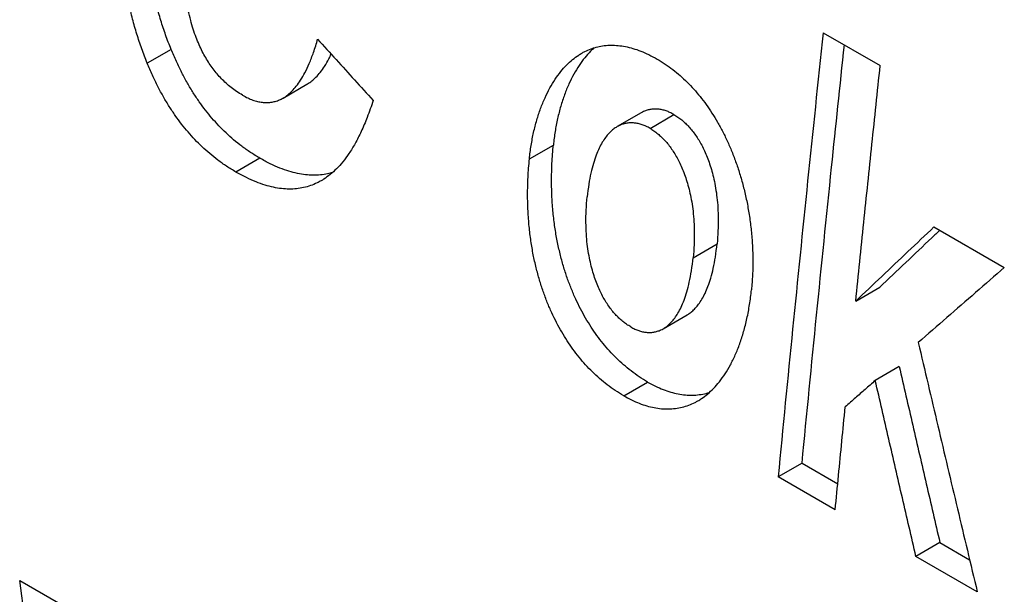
# Model space of a CAD drawing. Header units: inches. Extents: x 0 to 34, y 0 to 22.
# Tile 36 of 54: x 24.629 to 24.86, y 17.129 to 17.263. Entities that reach past the tile are written whole.
import ezdxf

# ---------------------------------------------------------------- set-up
doc = ezdxf.new("R2010")
doc.units = ezdxf.units.IN
doc.header["$LTSCALE"] = 1.87
doc.header["$MEASUREMENT"] = 0
doc.layers.get('0').update_dxf_attribs({"linetype": 'CONTINUOUS'})

msp = doc.modelspace()

# ---------------------------------------------------------------- linework, layer by layer
at = {"color": 7, "linetype": 'CONTINUOUS'}
for p, q in [((24.81756, 17.2602), (24.83092, 17.25248)), ((24.66477, 17.25628), (24.65916, 17.25304)), ((24.69099, 17.24486), (24.69659, 17.2481)), ((24.77491, 17.24141), (24.7693, 17.23817)), ((24.77698, 17.23776), (24.78259, 17.241)), ((24.74873, 17.23063), (24.75434, 17.23386)), ((24.68557, 17.23077), (24.67996, 17.22753)), ((24.84352, 17.21466), (24.86, 17.20515)), ((24.78708, 17.20745), (24.79269, 17.21069)), ((24.8252, 17.19729), (24.83081, 17.20053)), ((24.78006, 17.19079), (24.78567, 17.19403)), ((24.83538, 17.18192), (24.82977, 17.17868)), ((24.77083, 17.17507), (24.77643, 17.1783)), ((24.81261, 17.1593), (24.807, 17.15606)), ((24.81261, 17.1593), (24.82096, 17.15447)), ((24.82037, 17.14834), (24.807, 17.15606)), ((24.8449, 17.14065), (24.8393, 17.13741)), ((24.8449, 17.14065), (24.85187, 17.13663)), ((24.85366, 17.12912), (24.8393, 17.13741)), ((24.62928, 17.13176), (24.64186, 17.1245))]:
    msp.add_line(p, q, dxfattribs=at)
for points, knots in [([(24.66477, 17.25628), (24.66432, 17.2574), (24.66346, 17.25965), (24.66232, 17.26309), (24.66132, 17.26662), (24.66045, 17.27027), (24.65972, 17.27408), (24.65913, 17.27808), (24.6587, 17.28231), (24.65845, 17.2868), (24.65839, 17.29157), (24.65856, 17.29666), (24.65884, 17.30015), (24.65902, 17.30195)], [0, 0, 0, 0, 0.077712, 0.155462, 0.2341, 0.314398, 0.397339, 0.48408, 0.575371, 0.671771, 0.774162, 0.883402, 1, 1, 1, 1]), ([(24.65916, 17.25304), (24.65871, 17.25416), (24.65785, 17.25642), (24.65671, 17.25988), (24.65571, 17.26341), (24.65484, 17.26706), (24.65411, 17.27086), (24.65352, 17.27486), (24.65309, 17.27909), (24.65284, 17.28359), (24.65278, 17.28836), (24.65296, 17.29344), (24.65323, 17.29692), (24.65341, 17.29871)], [0, 0, 0, 0, 0.077975, 0.155921, 0.234692, 0.315062, 0.397942, 0.484497, 0.575687, 0.672349, 0.774821, 0.883748, 1, 1, 1, 1]), ([(24.6815, 17.24554), (24.68102, 17.24581), (24.68011, 17.24638), (24.67882, 17.24733), (24.67764, 17.24833), (24.67655, 17.2494), (24.67553, 17.25052), (24.67458, 17.25172), (24.67369, 17.25299), (24.67285, 17.25436), (24.67205, 17.25582), (24.6713, 17.25741), (24.67059, 17.25914), (24.66993, 17.26104), (24.66932, 17.26314), (24.66876, 17.26548), (24.66827, 17.2681), (24.66786, 17.27105), (24.66756, 17.27436), (24.6674, 17.27807), (24.66741, 17.2822), (24.66761, 17.2868), (24.66787, 17.29003), (24.66805, 17.29172)], [0, 0, 0, 0, 0.032473, 0.063795, 0.0942, 0.124139, 0.153913, 0.183831, 0.214391, 0.245883, 0.278584, 0.313064, 0.349755, 0.389111, 0.431993, 0.47908, 0.531296, 0.589595, 0.65485, 0.727713, 0.80891, 0.899351, 1, 1, 1, 1]), ([(24.81756, 17.2602), (24.81632, 17.24861), (24.8139, 17.22545), (24.81038, 17.19074), (24.80811, 17.16761), (24.807, 17.15606)], [0, 0, 0, 0, 0.333946, 0.66728, 1, 1, 1, 1]), ([(24.69099, 17.24486), (24.69103, 17.24489), (24.69143, 17.24512), (24.69217, 17.24564), (24.69316, 17.24655), (24.69417, 17.2477), (24.69518, 17.24913), (24.6962, 17.25091), (24.69721, 17.25308), (24.69821, 17.2557), (24.69881, 17.25763), (24.6991, 17.25868)], [0, 0, 0, 0, 0.010342, 0.083554, 0.164718, 0.256534, 0.362447, 0.485837, 0.630689, 0.800722, 1, 1, 1, 1]), ([(24.6991, 17.25868), (24.70054, 17.25708), (24.70343, 17.25389), (24.70776, 17.24911), (24.71065, 17.24591), (24.71209, 17.24432)], [0, 0, 0, 0, 0.333312, 0.666645, 1, 1, 1, 1]), ([(24.68557, 17.23077), (24.68482, 17.2312), (24.68338, 17.23209), (24.68133, 17.23354), (24.67941, 17.23507), (24.67762, 17.23668), (24.67592, 17.23837), (24.67432, 17.24015), (24.67279, 17.24203), (24.67133, 17.24402), (24.66992, 17.24614), (24.66855, 17.24841), (24.66723, 17.25085), (24.66596, 17.25349), (24.66516, 17.25533), (24.66477, 17.25628)], [0, 0, 0, 0, 0.076861, 0.151619, 0.22459, 0.296232, 0.367251, 0.438417, 0.510301, 0.583751, 0.659378, 0.738077, 0.820699, 0.907859, 1, 1, 1, 1]), ([(24.74873, 17.23063), (24.74883, 17.23168), (24.7491, 17.23375), (24.74967, 17.23679), (24.75041, 17.23968), (24.7513, 17.24239), (24.75232, 17.24491), (24.75347, 17.2472), (24.7547, 17.24925), (24.75602, 17.25105), (24.75738, 17.2526), (24.75878, 17.25389), (24.76, 17.2548), (24.76075, 17.25526), (24.76099, 17.2554)], [0, 0, 0, 0, 0.111009, 0.219234, 0.323645, 0.423733, 0.51883, 0.608338, 0.692122, 0.769828, 0.841488, 0.907905, 0.969881, 1, 1, 1, 1]), ([(24.76391, 17.25667), (24.76361, 17.25641), (24.76284, 17.25566), (24.76163, 17.25429), (24.76032, 17.25249), (24.75908, 17.25044), (24.75793, 17.24815), (24.75691, 17.24563), (24.75602, 17.24292), (24.75528, 17.24003), (24.75471, 17.23699), (24.75444, 17.23492), (24.75434, 17.23386)], [0, 0, 0, 0, 0.047065, 0.128219, 0.216218, 0.311097, 0.412457, 0.520147, 0.633491, 0.75173, 0.874288, 1, 1, 1, 1]), ([(24.76099, 17.2554), (24.76123, 17.25554), (24.76194, 17.25593), (24.76318, 17.25646), (24.76471, 17.25692), (24.76627, 17.2572), (24.76789, 17.2573), (24.76954, 17.25722), (24.77125, 17.25697), (24.77302, 17.25653), (24.77485, 17.25589), (24.77675, 17.25506), (24.77801, 17.25438), (24.77865, 17.25401)], [0, 0, 0, 0, 0.04397, 0.130921, 0.216048, 0.301158, 0.387453, 0.476031, 0.568431, 0.665771, 0.769208, 0.880286, 1, 1, 1, 1]), ([(24.81261, 17.1593), (24.81372, 17.17085), (24.81599, 17.19398), (24.81931, 17.22666), (24.82151, 17.24777), (24.82252, 17.25732)], [0, 0, 0, 0, 0.353481, 0.707614, 1, 1, 1, 1]), ([(24.67996, 17.22753), (24.67922, 17.22796), (24.67778, 17.22885), (24.67573, 17.2303), (24.67381, 17.23183), (24.67201, 17.23344), (24.67032, 17.23513), (24.66871, 17.23691), (24.66719, 17.23879), (24.66572, 17.24078), (24.66431, 17.2429), (24.66294, 17.24517), (24.66162, 17.24762), (24.66035, 17.25025), (24.65955, 17.25209), (24.65916, 17.25304)], [0, 0, 0, 0, 0.076827, 0.151537, 0.224508, 0.296249, 0.367367, 0.4385, 0.51036, 0.583768, 0.659491, 0.738275, 0.820869, 0.907938, 1, 1, 1, 1]), ([(24.69659, 17.2481), (24.69664, 17.24813), (24.69704, 17.24836), (24.69777, 17.24888), (24.69877, 17.24978), (24.69978, 17.25093), (24.70079, 17.25237), (24.70162, 17.25382), (24.7021, 17.2548), (24.70228, 17.25518)], [0, 0, 0, 0, 0.018403, 0.148635, 0.293007, 0.456347, 0.644755, 0.864244, 1, 1, 1, 1]), ([(24.77865, 17.25401), (24.77929, 17.25364), (24.78055, 17.25286), (24.78234, 17.25156), (24.78406, 17.25014), (24.78569, 17.24861), (24.78725, 17.24697), (24.78874, 17.24521), (24.79017, 17.24334), (24.79153, 17.24134), (24.79283, 17.2392), (24.79406, 17.23694), (24.79523, 17.23453), (24.79631, 17.23198), (24.79732, 17.22928), (24.79823, 17.22644), (24.79904, 17.22346), (24.79974, 17.22035), (24.8003, 17.21711), (24.80073, 17.21377), (24.801, 17.21036), (24.8011, 17.20689), (24.80103, 17.2034), (24.80086, 17.20107), (24.80075, 17.1999)], [0, 0, 0, 0, 0.036176, 0.072216, 0.108252, 0.144582, 0.181352, 0.218787, 0.257117, 0.296445, 0.337031, 0.378959, 0.422429, 0.467532, 0.514331, 0.562917, 0.613193, 0.665185, 0.718682, 0.77352, 0.829427, 0.88598, 0.942965, 1, 1, 1, 1]), ([(24.8252, 17.19729), (24.82582, 17.20341), (24.82707, 17.21568), (24.82898, 17.23407), (24.83027, 17.24634), (24.83092, 17.25248)], [0, 0, 0, 0, 0.33301, 0.666344, 1, 1, 1, 1]), ([(24.6815, 17.24554), (24.6819, 17.2453), (24.68269, 17.24489), (24.68387, 17.2444), (24.685, 17.24406), (24.68608, 17.24386), (24.68714, 17.24379), (24.68816, 17.24386), (24.68918, 17.24407), (24.69012, 17.24441), (24.69071, 17.24471), (24.69099, 17.24486)], [0, 0, 0, 0, 0.139401, 0.266432, 0.383216, 0.492731, 0.597298, 0.699144, 0.801324, 0.906377, 1, 1, 1, 1]), ([(24.71209, 17.24432), (24.71167, 17.24298), (24.71082, 17.24052), (24.7094, 17.23714), (24.70797, 17.23431), (24.70652, 17.23194), (24.70506, 17.22995), (24.70358, 17.2283), (24.70208, 17.22694), (24.70085, 17.22604), (24.70011, 17.2256), (24.69991, 17.22548)], [0, 0, 0, 0, 0.183226, 0.34128, 0.478355, 0.598298, 0.704793, 0.800553, 0.887867, 0.968996, 1, 1, 1, 1]), ([(24.78259, 17.241), (24.78228, 17.24118), (24.78168, 17.2415), (24.78075, 17.24187), (24.77984, 17.24213), (24.77894, 17.24228), (24.77805, 17.24232), (24.77717, 17.24224), (24.77631, 17.24204), (24.77555, 17.24175), (24.7751, 17.24151), (24.77491, 17.24141)], [0, 0, 0, 0, 0.131075, 0.254256, 0.370793, 0.48287, 0.592046, 0.700087, 0.809533, 0.922309, 1, 1, 1, 1]), ([(24.78259, 17.241), (24.78291, 17.24082), (24.78353, 17.24042), (24.78443, 17.23974), (24.78529, 17.23898), (24.78611, 17.23813), (24.78691, 17.23719), (24.78767, 17.23616), (24.78841, 17.23503), (24.78911, 17.2338), (24.78977, 17.23245), (24.7904, 17.23099), (24.79098, 17.2294), (24.79151, 17.22767), (24.79198, 17.22578), (24.79238, 17.22373), (24.79269, 17.22151), (24.7929, 17.21909), (24.79299, 17.21648), (24.79293, 17.21365), (24.79279, 17.2117), (24.79269, 17.21069)], [0, 0, 0, 0, 0.032789, 0.0662, 0.100363, 0.135659, 0.172265, 0.210377, 0.250409, 0.292506, 0.337037, 0.384373, 0.43472, 0.488621, 0.546361, 0.608413, 0.675237, 0.747248, 0.825058, 0.909131, 1, 1, 1, 1]), ([(24.7693, 17.23817), (24.76921, 17.23811), (24.76882, 17.23788), (24.76815, 17.23738), (24.76733, 17.2366), (24.76653, 17.23563), (24.76575, 17.23446), (24.76501, 17.23306), (24.76431, 17.2314), (24.76366, 17.22946), (24.76308, 17.2272), (24.76259, 17.22458), (24.76236, 17.2227), (24.76226, 17.2217)], [0, 0, 0, 0, 0.017927, 0.073619, 0.13431, 0.201597, 0.276878, 0.361814, 0.458246, 0.567991, 0.693359, 0.836549, 1, 1, 1, 1]), ([(24.77698, 17.23776), (24.77667, 17.23794), (24.77606, 17.23826), (24.77514, 17.23863), (24.77423, 17.23889), (24.77333, 17.23904), (24.77244, 17.23908), (24.77156, 17.239), (24.77069, 17.2388), (24.76994, 17.23851), (24.76948, 17.23827), (24.7693, 17.23817)], [0, 0, 0, 0, 0.131093, 0.2543, 0.370853, 0.482937, 0.592127, 0.700157, 0.809582, 0.922347, 1, 1, 1, 1]), ([(24.77698, 17.23776), (24.77729, 17.23758), (24.77792, 17.23718), (24.77881, 17.2365), (24.77967, 17.23574), (24.7805, 17.23489), (24.7813, 17.23395), (24.78206, 17.23292), (24.7828, 17.23179), (24.7835, 17.23056), (24.78416, 17.22921), (24.78479, 17.22775), (24.78537, 17.22616), (24.7859, 17.22443), (24.78637, 17.22254), (24.78677, 17.22049), (24.78708, 17.21827), (24.78729, 17.21585), (24.78738, 17.21324), (24.78733, 17.21041), (24.78718, 17.20846), (24.78708, 17.20745)], [0, 0, 0, 0, 0.03279, 0.066202, 0.100366, 0.135663, 0.172271, 0.210384, 0.250418, 0.292517, 0.337047, 0.384385, 0.434731, 0.48863, 0.546371, 0.608419, 0.675244, 0.747253, 0.825062, 0.909133, 1, 1, 1, 1]), ([(24.77643, 17.1783), (24.77576, 17.17869), (24.77444, 17.17952), (24.77255, 17.18087), (24.77077, 17.18234), (24.76907, 17.18391), (24.76747, 17.18558), (24.76595, 17.18735), (24.76451, 17.18922), (24.76316, 17.19119), (24.76187, 17.19327), (24.76067, 17.19546), (24.75954, 17.19778), (24.7585, 17.20021), (24.75753, 17.20279), (24.75666, 17.20551), (24.75588, 17.20838), (24.75521, 17.21143), (24.75466, 17.21465), (24.75424, 17.21807), (24.75398, 17.2217), (24.75388, 17.22555), (24.75398, 17.22963), (24.75419, 17.23243), (24.75434, 17.23386)], [0, 0, 0, 0, 0.037116, 0.073906, 0.110457, 0.147009, 0.183641, 0.220541, 0.257896, 0.295784, 0.33447, 0.374063, 0.41474, 0.456759, 0.500222, 0.545441, 0.592601, 0.641919, 0.693733, 0.748214, 0.805772, 0.866689, 0.931334, 1, 1, 1, 1]), ([(24.70259, 17.22743), (24.7022, 17.22731), (24.70127, 17.22706), (24.69975, 17.22682), (24.69802, 17.22674), (24.69621, 17.22686), (24.69431, 17.22717), (24.69231, 17.2277), (24.69018, 17.22846), (24.6879, 17.22948), (24.68636, 17.23031), (24.68557, 17.23077)], [0, 0, 0, 0, 0.067918, 0.161875, 0.258338, 0.359028, 0.465777, 0.58098, 0.706708, 0.8456, 1, 1, 1, 1]), ([(24.77083, 17.17507), (24.77015, 17.17546), (24.76883, 17.17628), (24.76695, 17.17764), (24.76516, 17.1791), (24.76347, 17.18067), (24.76186, 17.18234), (24.76034, 17.18411), (24.75891, 17.18598), (24.75755, 17.18796), (24.75627, 17.19004), (24.75506, 17.19223), (24.75393, 17.19454), (24.75289, 17.19698), (24.75192, 17.19955), (24.75105, 17.20227), (24.75027, 17.20515), (24.7496, 17.20819), (24.74905, 17.21142), (24.74863, 17.21483), (24.74837, 17.21846), (24.74827, 17.22231), (24.74837, 17.22639), (24.74858, 17.22919), (24.74873, 17.23063)], [0, 0, 0, 0, 0.037112, 0.073906, 0.110459, 0.147017, 0.183667, 0.220563, 0.257934, 0.295839, 0.334516, 0.374134, 0.414797, 0.456809, 0.500287, 0.545472, 0.592635, 0.641936, 0.693737, 0.748227, 0.805774, 0.866692, 0.931331, 1, 1, 1, 1]), ([(24.69991, 17.22548), (24.69961, 17.22531), (24.6988, 17.22488), (24.69744, 17.22431), (24.69582, 17.22385), (24.69414, 17.22358), (24.69241, 17.2235), (24.6906, 17.22362), (24.68871, 17.22393), (24.6867, 17.22446), (24.68457, 17.22522), (24.6823, 17.22625), (24.68076, 17.22707), (24.67996, 17.22753)], [0, 0, 0, 0, 0.049657, 0.130211, 0.209588, 0.289276, 0.371101, 0.456488, 0.547016, 0.644715, 0.751329, 0.869096, 1, 1, 1, 1]), ([(24.77246, 17.19122), (24.77214, 17.19141), (24.77149, 17.19182), (24.77057, 17.19251), (24.76969, 17.19329), (24.76885, 17.19415), (24.76805, 17.1951), (24.76727, 17.19613), (24.76654, 17.19725), (24.76584, 17.19847), (24.76517, 17.1998), (24.76455, 17.20125), (24.76397, 17.20283), (24.76344, 17.20454), (24.76297, 17.20641), (24.76257, 17.20846), (24.76225, 17.21068), (24.76204, 17.21311), (24.76195, 17.21576), (24.762, 17.21865), (24.76215, 17.22066), (24.76226, 17.2217)], [0, 0, 0, 0, 0.033643, 0.067704, 0.10231, 0.137848, 0.1745, 0.212463, 0.252168, 0.293778, 0.337656, 0.384237, 0.433745, 0.48677, 0.543702, 0.605047, 0.671432, 0.74336, 0.821648, 0.906951, 1, 1, 1, 1]), ([(24.8252, 17.19729), (24.82723, 17.19922), (24.8313, 17.20308), (24.83741, 17.20887), (24.84148, 17.21273), (24.84352, 17.21466)], [0, 0, 0, 0, 0.333037, 0.66637, 1, 1, 1, 1]), ([(24.84488, 17.21388), (24.84426, 17.21329), (24.8416, 17.21077), (24.83691, 17.20632), (24.83284, 17.20246), (24.83081, 17.20053)], [0, 0, 0, 0, 0.132495, 0.566441, 1, 1, 1, 1]), ([(24.78567, 17.19403), (24.78577, 17.19409), (24.78616, 17.19432), (24.78682, 17.19482), (24.78763, 17.1956), (24.78842, 17.19656), (24.78919, 17.19773), (24.78992, 17.19914), (24.79062, 17.2008), (24.79127, 17.20276), (24.79185, 17.20506), (24.79235, 17.20774), (24.79259, 17.20966), (24.79269, 17.21069)], [0, 0, 0, 0, 0.018557, 0.073046, 0.132541, 0.198665, 0.272935, 0.357035, 0.452989, 0.562731, 0.6888, 0.833649, 1, 1, 1, 1]), ([(24.78006, 17.19079), (24.78016, 17.19085), (24.78055, 17.19109), (24.78121, 17.19158), (24.78202, 17.19236), (24.78281, 17.19332), (24.78358, 17.19449), (24.78432, 17.1959), (24.78501, 17.19756), (24.78566, 17.19952), (24.78624, 17.20182), (24.78674, 17.2045), (24.78698, 17.20642), (24.78708, 17.20745)], [0, 0, 0, 0, 0.018568, 0.073054, 0.132549, 0.198672, 0.272942, 0.357042, 0.452996, 0.562738, 0.688806, 0.833653, 1, 1, 1, 1]), ([(24.86, 17.20515), (24.85776, 17.20319), (24.85327, 17.19928), (24.84655, 17.19341), (24.84207, 17.1895), (24.83984, 17.18755)], [0, 0, 0, 0, 0.333641, 0.666975, 1, 1, 1, 1]), ([(24.78819, 17.17388), (24.78848, 17.17405), (24.78927, 17.17454), (24.79052, 17.17549), (24.79193, 17.17682), (24.7933, 17.17839), (24.79462, 17.18023), (24.79586, 17.18233), (24.79702, 17.1847), (24.79806, 17.18731), (24.79897, 17.19016), (24.79974, 17.19323), (24.80035, 17.1965), (24.80063, 17.19875), (24.80075, 17.1999)], [0, 0, 0, 0, 0.032921, 0.09321, 0.157689, 0.227192, 0.302612, 0.384248, 0.472084, 0.566289, 0.666545, 0.772464, 0.883847, 1, 1, 1, 1]), ([(24.77246, 17.19122), (24.77277, 17.19104), (24.77338, 17.19072), (24.7743, 17.19035), (24.77521, 17.19009), (24.7761, 17.18994), (24.77698, 17.1899), (24.77785, 17.18998), (24.77871, 17.19018), (24.77945, 17.19046), (24.77989, 17.19069), (24.78006, 17.19079)], [0, 0, 0, 0, 0.132821, 0.257208, 0.37447, 0.486872, 0.596079, 0.703866, 0.812881, 0.925168, 1, 1, 1, 1]), ([(24.83984, 17.18755), (24.84136, 17.18105), (24.84441, 17.16806), (24.84902, 17.14859), (24.85211, 17.13561), (24.85366, 17.12912)], [0, 0, 0, 0, 0.33339, 0.666723, 1, 1, 1, 1]), ([(24.83538, 17.18192), (24.83643, 17.17733), (24.83854, 17.16816), (24.84171, 17.1544), (24.84384, 17.14523), (24.8449, 17.14065)], [0, 0, 0, 0, 0.333376, 0.66671, 1, 1, 1, 1]), ([(24.77643, 17.1783), (24.77703, 17.17796), (24.77823, 17.17732), (24.78003, 17.17653), (24.7818, 17.17593), (24.78354, 17.1755), (24.78524, 17.17526), (24.7869, 17.17519), (24.78853, 17.17531), (24.78985, 17.17555), (24.79063, 17.17577), (24.79088, 17.17584)], [0, 0, 0, 0, 0.138076, 0.268482, 0.391909, 0.50975, 0.62303, 0.732702, 0.840338, 0.947037, 1, 1, 1, 1]), ([(24.82977, 17.17868), (24.82936, 17.17832), (24.82856, 17.17762), (24.82739, 17.17658), (24.82625, 17.17558), (24.82511, 17.17457), (24.82393, 17.17354), (24.82313, 17.17284), (24.82272, 17.17247)], [0, 0, 0, 0, 0.175593, 0.339733, 0.500124, 0.660491, 0.824545, 1, 1, 1, 1]), ([(24.8393, 17.13741), (24.83823, 17.142), (24.83611, 17.15116), (24.83293, 17.16492), (24.83083, 17.1741), (24.82977, 17.17868)], [0, 0, 0, 0, 0.33329, 0.666624, 1, 1, 1, 1]), ([(24.77083, 17.17507), (24.77143, 17.17472), (24.77262, 17.17409), (24.77443, 17.1733), (24.7762, 17.17269), (24.77793, 17.17227), (24.77963, 17.17202), (24.78129, 17.17196), (24.78292, 17.17207), (24.78451, 17.17236), (24.78607, 17.17284), (24.78729, 17.17338), (24.78798, 17.17376), (24.78819, 17.17388)], [0, 0, 0, 0, 0.113958, 0.221583, 0.323451, 0.420714, 0.514206, 0.604722, 0.693558, 0.781614, 0.869941, 0.96022, 1, 1, 1, 1]), ([(24.82037, 17.14834), (24.82063, 17.15102), (24.82115, 17.15638), (24.82193, 17.16443), (24.82246, 17.16979), (24.82272, 17.17247)], [0, 0, 0, 0, 0.33319, 0.666524, 1, 1, 1, 1]), ([(24.64165, 17.04666), (24.64024, 17.05611), (24.63745, 17.07501), (24.63333, 17.10337), (24.63062, 17.12229), (24.62928, 17.13176)], [0, 0, 0, 0, 0.333122, 0.666455, 1, 1, 1, 1])]:
    msp.add_open_spline(points, degree=3, knots=knots, dxfattribs=at)

doc.saveas('drawing.dxf')
